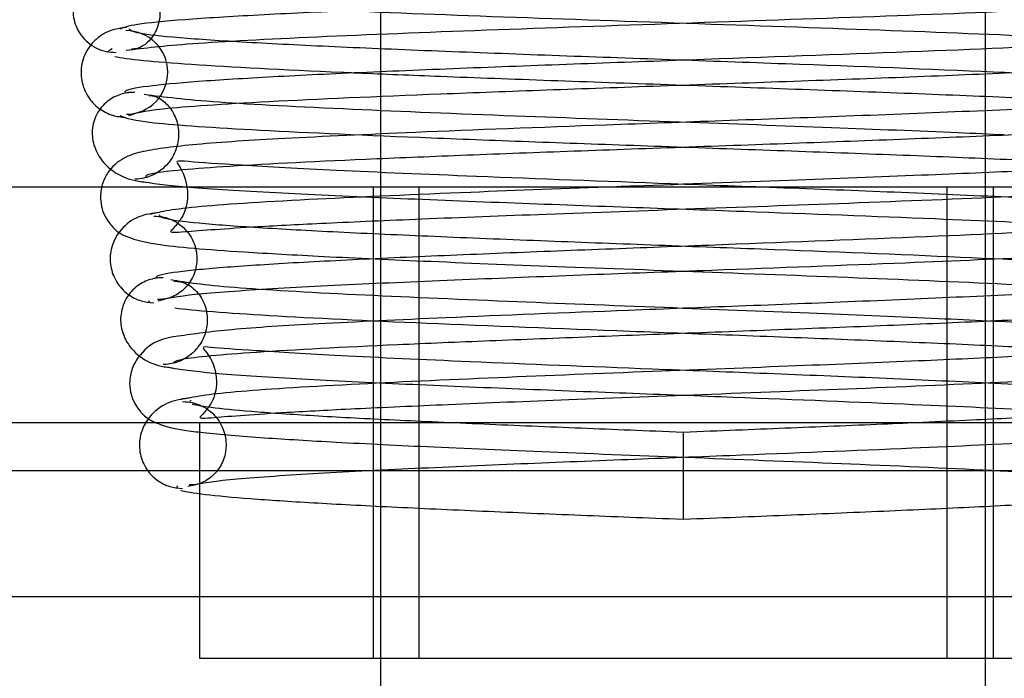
# Model space of a CAD drawing. Header units: inches. Extents: x 1 to 299, y -2 to 199.
# Tile 11 of 75: x 78.752 to 79.149, y 33.953 to 34.219. Entities that reach past the tile are written whole.
import ezdxf
from ezdxf.enums import TextEntityAlignment as Align
from ezdxf.lldxf.tags import DXFTag

# ---------------------------------------------------------------- set-up
doc = ezdxf.new("R2010")
doc.units = ezdxf.units.IN
doc.header["$MEASUREMENT"] = 0
for name, color, linetype in [('COM42780', 7, 'Continuous'), ('COM53955-1', 7, 'Continuous'), ('Default', 7, 'Continuous'), ('SCC19011', 7, 'Continuous'), ('SPR20265', 7, 'Continuous')]:
    doc.layers.add(name, color=color, linetype=linetype)
doc.styles.add('SEACAD_Times_New_Roman', font='times.ttf')
tags = doc.linetypes.add('HIDDEN2', pattern=[0.1875, 0.125, -0.0625]).pattern_tags.tags
tags[6:7] = [DXFTag(74, 4), DXFTag(75, 0), DXFTag(340, '0'), DXFTag(46, 0.0), DXFTag(50, 0.0), DXFTag(44, 0.0), DXFTag(45, 0.0)]
tags[4:5] = [DXFTag(74, 4), DXFTag(75, 0), DXFTag(340, '0'), DXFTag(46, 0.0), DXFTag(50, 0.0), DXFTag(44, 0.0), DXFTag(45, 0.0)]
doc.dimstyles.new('HAMMOND_(STH_-_300x200)', dxfattribs={"dimtxt": 1.5, "dimasz": 1.875, "dimexe": 0.75, "dimexo": 0.75, "dimgap": 0.375, "dimtad": 0, "dimtih": 1, "dimtoh": 1, "dimzin": 0, "dimdsep": 46, "dimtxsty": 'SEACAD_Times_New_Roman', "dimblk1": '_SE_FILLED', "dimblk2": '_SE_FILLED', "dimsah": 1, "dimcen": 0.75, "dimadec": 0, "dimazin": 0, "dimtfac": 0.8, "dimtofl": 0, "dimtmove": 0, "dimatfit": 3, "dimfxl": 1, "dimtolj": 1, "dimtzin": 0, "dimarcsym": 0})

# ---------------------------------------------------------------- blocks, each defined once
blk = doc.blocks.new('SE7')
at = {"layer": 'COM42780', "color": 7, "linetype": 'Continuous'}
for p, q in [((78.722914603, 34.151357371), (79.3168631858, 34.151357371)), ((78.722914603, 34.056357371), (79.3168631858, 34.056357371)), ((78.82488889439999, 34.056357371), (78.82488889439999, 33.961357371)), ((78.82488889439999, 33.961357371), (79.21488889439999, 33.961357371))]:
    blk.add_line(p, q, dxfattribs=at)
at = {"layer": 'COM42780', "color": 7, "linetype": 'HIDDEN2'}
for p, q in [((78.8948888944, 34.151357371), (78.8948888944, 33.961357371)), ((78.9133888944, 34.151357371), (78.9133888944, 33.961357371)), ((79.1263888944, 33.961357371), (79.1263888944, 34.151357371)), ((79.1448888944, 34.151357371), (79.1448888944, 33.961357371))]:
    blk.add_line(p, q, dxfattribs=at)
at = {"layer": 'COM53955-1', "color": 7, "linetype": 'Continuous'}
blk.add_line((78.82488889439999, 34.0368745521), (78.6843041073, 34.0368745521), dxfattribs=at)
at = {"layer": 'COM53955-1', "color": 7, "linetype": 'HIDDEN2'}
for p, q in [((79.2356905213, 34.0368745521), (78.82488889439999, 34.0368745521)), ((68.4128517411, 33.986263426), (88.56592604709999, 33.986263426))]:
    blk.add_line(p, q, dxfattribs=at)
at = {"layer": 'SCC19011', "color": 7, "linetype": 'HIDDEN2'}
for p, q in [((78.8978888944, 34.2478551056), (78.8978888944, 34.2128469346)), ((79.1418888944, 34.1719600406), (79.1418888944, 34.2070309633)), ((78.8978888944, 34.1976949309), (78.8978888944, 34.1627552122)), ((79.1418888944, 33.961357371), (79.1418888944, 34.1570807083)), ((78.8978888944, 34.151357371), (78.8978888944, 33.961357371))]:
    blk.add_line(p, q, dxfattribs=at)
at = {"layer": 'SCC19011', "color": 7, "linetype": 'Continuous'}
for p, q in [((79.1418888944, 34.2070309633), (79.1418888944, 34.221824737)), ((78.8978888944, 34.2128469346), (78.8978888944, 34.1976949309)), ((79.1418888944, 34.1570807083), (79.1418888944, 34.1719600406)), ((78.8978888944, 34.1627552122), (78.8978888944, 34.151357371)), ((78.8978888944, 33.961357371), (78.8978888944, 33.737857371)), ((79.1418888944, 33.737857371), (79.1418888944, 33.961357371))]:
    blk.add_line(p, q, dxfattribs=at)
at = {"layer": 'SPR20265', "color": 7, "linetype": 'Continuous'}
blk.add_line((79.0198888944, 34.052357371), (79.0198888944, 34.017357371), dxfattribs=at)
at = {"layer": 'SPR20265', "color": 7, "linetype": 'HIDDEN2'}
blk.add_arc((78.7951969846, 34.1974495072), 0.0168743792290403, 270.7799136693, 90.22839139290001, dxfattribs=at)
at = {"layer": 'SPR20265', "color": 7, "linetype": 'Continuous'}
for points, knots in [([(78.79741140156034, 34.24185074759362), (78.79201523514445, 34.24137968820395), (78.78556637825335, 34.24036714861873), (78.77729919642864, 34.2333671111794), (78.77450344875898, 34.22775970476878), (78.77379232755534, 34.22308722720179), (78.77397288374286, 34.21958470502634), (78.77497573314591, 34.21596866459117), (78.77689518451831, 34.21247860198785), (78.77972002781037, 34.20942371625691), (78.78324673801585, 34.20712573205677), (78.78732191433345, 34.20571402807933), (78.78983715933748, 34.20557092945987), (78.79131341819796, 34.20551653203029)], [0, 0, 0, 0, 0.3243185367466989, 0.4621148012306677, 0.5813042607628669, 0.6332128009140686, 0.6824314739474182, 0.7324228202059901, 0.7838473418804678, 0.8367888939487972, 0.8908503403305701, 0.9454203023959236, 1, 1, 1, 1]), ([(78.79528130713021, 34.20635567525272), (78.80280276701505, 34.2073394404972), (78.81697436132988, 34.20905786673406), (78.86981321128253, 34.2118355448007), (78.93898949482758, 34.21456628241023), (79.01847315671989, 34.21731095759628), (79.09865077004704, 34.22006357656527), (79.16950642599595, 34.22280190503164), (79.22513666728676, 34.22560288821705), (79.2408668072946, 34.2273315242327), (79.24931281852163, 34.22832382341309)], [0, 0, 0, 0, 0.1236768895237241, 0.2477629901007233, 0.372182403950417, 0.4970251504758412, 0.6221810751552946, 0.7477725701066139, 0.8736643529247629, 1, 1, 1, 1]), ([(79.24314518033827, 34.21476854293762), (79.24103934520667, 34.21381067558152), (79.23564061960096, 34.21204973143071), (79.19197194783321, 34.20911692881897), (79.12296315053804, 34.20605766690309), (79.04890298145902, 34.20338072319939), (78.98698274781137, 34.20117152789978), (78.94033745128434, 34.19944488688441), (78.89639159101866, 34.19767427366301), (78.85733901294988, 34.1958550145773), (78.82592380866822, 34.19398270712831), (78.80413632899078, 34.19207108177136), (78.7950294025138, 34.1904722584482), (78.7946978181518, 34.18957771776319), (78.79489070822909, 34.18931512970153)], [0.0031574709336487, 0.0031574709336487, 0.0031574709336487, 0.0031574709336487, 0.1062760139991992, 0.2177664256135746, 0.3343794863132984, 0.4562756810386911, 0.5195076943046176, 0.5840715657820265, 0.6500082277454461, 0.7172740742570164, 0.78589074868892, 0.8559001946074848, 0.9272657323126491, 0.9562294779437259, 0.9562294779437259, 0.9562294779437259, 0.9562294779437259]), ([(78.79073116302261, 34.20386715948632), (78.79543387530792, 34.20283376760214), (78.81769508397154, 34.20067924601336), (78.86013783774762, 34.19850489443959), (78.88647685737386, 34.19736169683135), (78.88853663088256, 34.19727330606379)], [0.108967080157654, 0.108967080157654, 0.108967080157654, 0.108967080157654, 0.2224256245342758, 0.3403895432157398, 0.3502805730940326, 0.3502805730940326, 0.3502805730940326, 0.3502805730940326]), ([(78.79612916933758, 34.18927946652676), (78.79534411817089, 34.18918251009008), (78.79357307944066, 34.18883689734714), (78.79087839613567, 34.18782868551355), (78.78819240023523, 34.18621835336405), (78.78577124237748, 34.18403428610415), (78.78377715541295, 34.18133494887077), (78.78235729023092, 34.1782441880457), (78.78132061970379, 34.17360509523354), (78.78200715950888, 34.16754561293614), (78.78609427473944, 34.16024375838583), (78.79447677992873, 34.15440987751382), (78.80066568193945, 34.15348393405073), (78.80455385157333, 34.15303644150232)], [0.0423433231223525, 0.0423433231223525, 0.0423433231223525, 0.0423433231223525, 0.07806927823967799, 0.1166063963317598, 0.1566074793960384, 0.1991191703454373, 0.2448554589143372, 0.2942488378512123, 0.3475582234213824, 0.4686119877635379, 0.6213088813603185, 0.8014960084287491, 1, 1, 1, 1]), ([(78.80336056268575, 34.15539885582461), (78.8030539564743, 34.15584522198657), (78.80472283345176, 34.15715522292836), (78.83077784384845, 34.15956952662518), (78.87923375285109, 34.16203202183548), (78.92989022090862, 34.16408782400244), (78.97313543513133, 34.16569898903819), (79.01968409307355, 34.16735350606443), (79.06744085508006, 34.16905020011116), (79.11423646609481, 34.17078738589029), (79.15770078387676, 34.17256518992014), (79.19504819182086, 34.17438525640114), (79.2240018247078, 34.17623175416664), (79.24351932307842, 34.17815768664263), (79.24592680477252, 34.17934579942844), (79.24700312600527, 34.18004433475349)], [0.0493681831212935, 0.0493681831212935, 0.0493681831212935, 0.0493681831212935, 0.1041504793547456, 0.2141198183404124, 0.3297993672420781, 0.3901530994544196, 0.4519693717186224, 0.5152557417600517, 0.580031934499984, 0.6463064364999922, 0.7140465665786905, 0.7832820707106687, 0.8540388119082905, 0.9262662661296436, 0.9997798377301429, 0.9997798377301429, 0.9997798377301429, 0.9997798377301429]), ([(79.22668936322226, 34.1617607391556), (79.2262866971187, 34.16208892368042), (79.22000474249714, 34.1612727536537), (79.19633488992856, 34.1596423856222), (79.15786117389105, 34.15771893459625), (79.11538703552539, 34.15591078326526), (79.06126638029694, 34.15385589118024), (79.0187023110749, 34.15230928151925), (78.9955096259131, 34.15145097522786), (78.99310053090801, 34.15136159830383)], [0.5252175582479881, 0.5252175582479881, 0.5252175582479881, 0.5252175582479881, 0.5500519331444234, 0.6048279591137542, 0.6390024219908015, 0.6775461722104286, 0.7204530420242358, 0.7677406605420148, 0.7732336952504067, 0.7732336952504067, 0.7732336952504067, 0.7732336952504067]), ([(78.80788801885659, 34.0560235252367), (78.81118533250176, 34.05466949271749), (78.81653274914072, 34.05351801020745), (78.82366999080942, 34.05258682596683), (78.82645170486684, 34.05227369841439)], [0.530144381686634, 0.530144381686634, 0.530144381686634, 0.530144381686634, 0.5577633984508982, 0.5731100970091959, 0.5731100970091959, 0.5731100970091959, 0.5731100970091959]), ([(79.11655278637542, 34.0563572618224), (79.11126607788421, 34.05611903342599), (79.09343111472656, 34.05533459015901), (79.06064994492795, 34.05397973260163), (79.03501434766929, 34.05295700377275), (79.01988889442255, 34.05235737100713)], [0.6947964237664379, 0.6947964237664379, 0.6947964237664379, 0.6947964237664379, 0.7496303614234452, 0.8748079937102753, 1, 1, 1, 1]), ([(79.01988889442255, 34.01735737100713), (79.03505277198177, 34.01795869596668), (79.06080466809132, 34.01898645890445), (79.10155338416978, 34.02067361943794), (79.13815494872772, 34.02233021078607), (79.170094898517, 34.0240031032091), (79.1956079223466, 34.02568282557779), (79.21381429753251, 34.0273593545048), (79.22330460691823, 34.02890207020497), (79.22408764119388, 34.02980419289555), (79.22405468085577, 34.03019790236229)], [0, 0, 0, 0, 0.123693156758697, 0.2477956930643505, 0.3722334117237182, 0.4970306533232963, 0.6222178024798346, 0.7477991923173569, 0.8737106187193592, 0.9604174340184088, 0.9604174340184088, 0.9604174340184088, 0.9604174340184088])]:
    blk.add_open_spline(points, degree=3, knots=knots, dxfattribs=at)
at = {"layer": 'SPR20265', "color": 7, "linetype": 'HIDDEN2'}
for points, knots in [([(78.79129851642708, 34.24050954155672), (78.79208342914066, 34.24045933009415), (78.79339690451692, 34.24034866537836), (78.79600917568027, 34.23972545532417), (78.79868149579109, 34.23863756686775), (78.80134429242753, 34.23701416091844), (78.80380056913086, 34.23485985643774), (78.80589373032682, 34.23223100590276), (78.80749223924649, 34.2292485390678), (78.80891265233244, 34.2248308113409), (78.80915591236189, 34.21907727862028), (78.80687853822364, 34.21227166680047), (78.80164871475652, 34.20723871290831), (78.79909976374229, 34.20690747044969), (78.79741953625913, 34.20685190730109)], [0, 0, 0, 0, 0.0445589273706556, 0.0863882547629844, 0.1272210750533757, 0.1685888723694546, 0.2115980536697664, 0.2568995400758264, 0.3048280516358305, 0.3556100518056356, 0.4691326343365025, 0.6140297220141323, 0.7915968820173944, 1, 1, 1, 1]), ([(79.2439322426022, 34.23935759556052), (79.24428204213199, 34.2389454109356), (79.24281163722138, 34.23768164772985), (79.2175891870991, 34.235315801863), (79.16827964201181, 34.23286737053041), (79.11707147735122, 34.23081518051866), (79.07303353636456, 34.22920789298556), (79.02572699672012, 34.22755639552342), (78.97713686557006, 34.22586241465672), (78.92945297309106, 34.22412596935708), (78.88537891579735, 34.22234938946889), (78.84706382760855, 34.22053192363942), (78.81714584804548, 34.21868564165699), (78.79729538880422, 34.21675946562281), (78.79428292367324, 34.21556973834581), (78.7928536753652, 34.21486852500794)], [0.0534320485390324, 0.0534320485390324, 0.0534320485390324, 0.0534320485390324, 0.1058672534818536, 0.2171380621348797, 0.3338117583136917, 0.394448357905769, 0.4564245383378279, 0.5197508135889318, 0.5844221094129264, 0.6504011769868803, 0.7176964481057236, 0.7863334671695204, 0.8562538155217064, 0.9274659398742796, 1, 1, 1, 1]), ([(78.79046497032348, 34.22832382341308), (78.7989109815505, 34.2273315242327), (78.81464112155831, 34.22560288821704), (78.87027136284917, 34.22280190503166), (78.94112701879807, 34.22006357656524), (79.02130463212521, 34.21731095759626), (79.10078829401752, 34.21456628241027), (79.16996457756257, 34.21183554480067), (79.22280342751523, 34.20905786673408), (79.23697502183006, 34.20733944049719), (79.24449648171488, 34.20635567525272)], [0, 0, 0, 0, 0.1263356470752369, 0.2522274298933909, 0.3778189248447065, 0.5029748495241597, 0.6278175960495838, 0.7522370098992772, 0.8763231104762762, 1, 1, 1, 1]), ([(78.79542021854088, 34.21557402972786), (78.79232198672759, 34.21516062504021), (78.7883374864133, 34.21452644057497), (78.78344596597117, 34.21124016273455), (78.77964492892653, 34.20720220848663), (78.77701693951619, 34.20119410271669), (78.77693960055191, 34.19420224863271), (78.7794335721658, 34.18769491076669), (78.78400182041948, 34.18278693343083), (78.78965397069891, 34.17990479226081), (78.79318993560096, 34.17950373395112), (78.79512550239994, 34.1793258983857)], [0, 0, 0, 0, 0.1476673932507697, 0.2234340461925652, 0.298135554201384, 0.4379396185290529, 0.5630310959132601, 0.685887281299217, 0.8030319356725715, 0.9087100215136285, 1, 1, 1, 1]), ([(79.24057730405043, 34.19110075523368), (79.2356586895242, 34.19212544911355), (79.21301588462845, 34.19426568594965), (79.15210813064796, 34.19743397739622), (79.08170662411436, 34.20014441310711), (79.02013571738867, 34.2023474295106), (78.97237677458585, 34.20404974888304), (78.92588324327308, 34.20577863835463), (78.88295220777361, 34.20753661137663), (78.84631169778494, 34.20932633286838), (78.81813424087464, 34.21113415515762), (78.79936857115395, 34.21301517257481), (78.79731949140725, 34.21417438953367), (78.79644040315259, 34.21485685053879)], [0.1071892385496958, 0.1071892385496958, 0.1071892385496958, 0.1071892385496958, 0.2193565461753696, 0.3363769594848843, 0.4584217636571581, 0.521628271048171, 0.5861168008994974, 0.651891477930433, 0.7189232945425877, 0.7872470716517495, 0.8568839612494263, 0.9277872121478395, 1, 1, 1, 1]), ([(78.7963512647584, 34.18004394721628), (78.79890620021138, 34.18104050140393), (78.80478054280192, 34.18283119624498), (78.85015052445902, 34.18579682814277), (78.90838448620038, 34.18832300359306), (78.9647479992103, 34.19042352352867), (79.01109597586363, 34.19206436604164), (79.05904044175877, 34.19374847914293), (79.10659617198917, 34.19547951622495), (79.15121443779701, 34.19725882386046), (79.19065151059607, 34.19908623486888), (79.22276397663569, 34.20097057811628), (79.24450919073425, 34.20289873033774), (79.25292526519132, 34.20448535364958), (79.25312893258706, 34.20536512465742), (79.25293632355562, 34.20560500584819)], [0, 0, 0, 0, 0.1045037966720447, 0.2144634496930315, 0.3300829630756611, 0.3903050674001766, 0.451993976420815, 0.5151688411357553, 0.5798124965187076, 0.6459641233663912, 0.7136653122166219, 0.7828828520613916, 0.8536605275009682, 0.9260423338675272, 0.9527188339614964, 0.9527188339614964, 0.9527188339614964, 0.9527188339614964]), ([(78.88853663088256, 34.19727330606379), (78.89916679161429, 34.19681713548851), (78.92402754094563, 34.19580925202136), (78.9663465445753, 34.1942435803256), (79.01400118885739, 34.19256600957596), (79.0626319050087, 34.19086284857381), (79.11006527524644, 34.18913150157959), (79.15363735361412, 34.18737242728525), (79.19127580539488, 34.18558269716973), (79.220435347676, 34.18377235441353), (79.23953085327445, 34.18188990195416), (79.2421974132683, 34.18072798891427), (79.2434265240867, 34.18004394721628)], [0.3502805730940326, 0.3502805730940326, 0.3502805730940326, 0.3502805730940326, 0.4013265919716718, 0.4633843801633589, 0.5265740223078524, 0.5908890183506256, 0.6563002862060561, 0.722822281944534, 0.7904767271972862, 0.8592109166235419, 0.9290421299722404, 1, 1, 1, 1]), ([(78.79883540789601, 34.18940413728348), (78.79793532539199, 34.18940715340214), (78.79711233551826, 34.18939548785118), (78.79618779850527, 34.18928670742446), (78.79612916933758, 34.18927946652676)], [0, 0, 0, 0, 0.03967523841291, 0.0423433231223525, 0.0423433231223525, 0.0423433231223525, 0.0423433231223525]), ([(79.23716008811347, 34.18854956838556), (79.23139723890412, 34.18768096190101), (79.22096330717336, 34.18622444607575), (79.1836865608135, 34.18392257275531), (79.13780051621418, 34.18180714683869), (79.08751470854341, 34.17982257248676), (79.03716985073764, 34.17798014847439), (78.9772263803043, 34.1758150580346), (78.91390930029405, 34.17343598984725), (78.85911133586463, 34.17089018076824), (78.82328580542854, 34.16870060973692), (78.80440303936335, 34.16622988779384), (78.79589851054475, 34.1640458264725), (78.7893536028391, 34.15986201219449), (78.7856786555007, 34.15330363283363), (78.78449009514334, 34.14662733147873), (78.78594290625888, 34.14003822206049), (78.79082404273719, 34.13368552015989), (78.79656133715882, 34.13047050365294), (78.80844986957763, 34.12753791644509), (78.83512437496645, 34.1255072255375), (78.87529836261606, 34.12320289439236), (78.9187736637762, 34.12123402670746), (78.97385063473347, 34.11906298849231), (79.0377664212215, 34.11671044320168), (79.10577662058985, 34.11415255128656), (79.16858531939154, 34.11140800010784), (79.21860433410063, 34.10840245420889), (79.22732346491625, 34.10646202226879), (79.2316247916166, 34.10532596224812)], [0, 0, 0, 0, 0.0498061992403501, 0.0966276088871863, 0.140487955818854, 0.1813946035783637, 0.2193246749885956, 0.2542948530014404, 0.3151028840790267, 0.3652643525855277, 0.4095039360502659, 0.4485898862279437, 0.4658121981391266, 0.4799437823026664, 0.486137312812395, 0.4916742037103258, 0.5001659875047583, 0.50611571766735, 0.5157514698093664, 0.5507685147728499, 0.6061813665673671, 0.6406610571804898, 0.6794366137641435, 0.7224652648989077, 0.7697292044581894, 0.8211412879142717, 0.8766997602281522, 0.9363190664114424, 1, 1, 1, 1]), ([(78.80456080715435, 34.18803537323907), (78.80533780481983, 34.18813744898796), (78.80661426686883, 34.18812204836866), (78.81069291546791, 34.18600351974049), (78.81448608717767, 34.18154974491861), (78.81664020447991, 34.17541774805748), (78.81647534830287, 34.16960524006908), (78.81494693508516, 34.16495045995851), (78.8129510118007, 34.16152870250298), (78.81011637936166, 34.15850099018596), (78.80663907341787, 34.15618877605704), (78.80267146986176, 34.15471516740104), (78.80023475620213, 34.15450775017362), (78.798818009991, 34.15441385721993)], [0, 0, 0, 0, 0.1674048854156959, 0.3150202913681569, 0.4459704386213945, 0.5613389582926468, 0.6630248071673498, 0.71567980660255, 0.7707237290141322, 0.8276920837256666, 0.8856146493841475, 0.9433513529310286, 1, 1, 1, 1]), ([(79.14944460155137, 34.17223970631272), (79.14344982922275, 34.17251916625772), (79.12168698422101, 34.17349831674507), (79.07848338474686, 34.17520696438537), (79.0168809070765, 34.17746114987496), (78.94892767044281, 34.17992769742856), (78.88276286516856, 34.18259471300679), (78.82571145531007, 34.18553686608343), (78.81073868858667, 34.18743232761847), (78.80261770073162, 34.18854956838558)], [0.6655854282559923, 0.6655854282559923, 0.6655854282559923, 0.6655854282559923, 0.6821015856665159, 0.7234671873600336, 0.7694801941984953, 0.8201114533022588, 0.8754200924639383, 0.9353537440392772, 1, 1, 1, 1]), ([(78.79276499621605, 34.18005061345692), (78.79527120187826, 34.17902382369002), (78.80107251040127, 34.17718518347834), (78.84649386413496, 34.17415598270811), (78.90451163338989, 34.17159305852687), (78.96032178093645, 34.16949168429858), (79.00572509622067, 34.16786905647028), (79.05251237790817, 34.16622103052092), (79.09844817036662, 34.16454914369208), (79.14139399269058, 34.16285673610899), (79.17916566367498, 34.16114398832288), (79.20912337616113, 34.15941083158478), (79.22942598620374, 34.15767384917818), (79.236077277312, 34.15648853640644), (79.23696041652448, 34.15591870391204)], [0, 0, 0, 0, 0.1086562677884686, 0.2221232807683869, 0.3401739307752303, 0.4012397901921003, 0.4634473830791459, 0.5267618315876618, 0.5911811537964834, 0.6567153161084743, 0.7232970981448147, 0.7909314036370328, 0.8596265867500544, 0.9293174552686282, 0.9293174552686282, 0.9293174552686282, 0.9293174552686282]), ([(79.23489730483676, 34.14017210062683), (79.23196178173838, 34.14105152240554), (79.22622267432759, 34.14252620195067), (79.19612687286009, 34.14484518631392), (79.15598789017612, 34.14696869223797), (79.10993545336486, 34.14895718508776), (79.0621414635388, 34.15079981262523), (79.00345462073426, 34.15296186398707), (78.93910554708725, 34.15534836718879), (78.88010721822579, 34.15784639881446), (78.84104252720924, 34.16003798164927), (78.8221973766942, 34.16120614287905), (78.81428070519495, 34.16215071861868), (78.81799386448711, 34.15884574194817), (78.82108819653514, 34.14827504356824), (78.81856020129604, 34.13958530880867), (78.81419960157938, 34.13430209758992), (78.81208392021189, 34.13271789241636), (78.81860253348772, 34.13328055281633), (78.84213328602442, 34.13505185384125), (78.87634089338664, 34.13678284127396), (78.91534315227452, 34.1384850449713), (78.96606696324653, 34.14042619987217), (79.0268297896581, 34.14261416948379), (79.09395834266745, 34.14504490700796), (79.15945273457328, 34.14769256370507), (79.216067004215, 34.15062495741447), (79.23119596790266, 34.15251151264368), (79.23943380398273, 34.15362548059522)], [0, 0, 0, 0, 0.0492216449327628, 0.0955582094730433, 0.139045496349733, 0.1796624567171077, 0.2173999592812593, 0.2522717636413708, 0.3131094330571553, 0.3634594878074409, 0.4077945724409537, 0.4465353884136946, 0.4641331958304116, 0.4825033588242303, 0.5013144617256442, 0.5132457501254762, 0.5201257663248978, 0.5302196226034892, 0.5625297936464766, 0.6122563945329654, 0.6441552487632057, 0.6807294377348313, 0.7220203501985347, 0.7680595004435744, 0.8188387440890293, 0.8744290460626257, 0.9347864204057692, 1, 1, 1, 1]), ([(78.81958149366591, 34.15135711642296), (78.81998192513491, 34.15132254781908), (78.82894169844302, 34.15056196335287), (78.85304944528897, 34.14906017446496), (78.8978677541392, 34.14697409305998), (78.94709719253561, 34.1450166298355), (78.99658795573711, 34.14319703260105), (79.05603490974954, 34.14105415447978), (79.1193060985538, 34.13868056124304), (79.17504790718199, 34.13619744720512), (79.20943227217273, 34.13400484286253), (79.22311314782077, 34.13323136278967), (79.22669186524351, 34.13298828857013), (79.2252951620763, 34.13446348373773), (79.22311645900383, 34.13689976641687), (79.22076361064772, 34.14097869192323), (79.21936438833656, 34.14765883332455), (79.22049653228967, 34.1532417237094), (79.22302950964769, 34.15747712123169), (79.22539074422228, 34.16023403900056), (79.22670393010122, 34.16122686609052), (79.22684058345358, 34.16163749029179), (79.22668936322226, 34.1617607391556)], [0.0474841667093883, 0.0474841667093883, 0.0474841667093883, 0.0474841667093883, 0.0497130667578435, 0.0964497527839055, 0.1402497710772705, 0.1811409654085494, 0.2191141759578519, 0.2541986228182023, 0.3155132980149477, 0.3661655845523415, 0.4105776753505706, 0.4493704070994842, 0.4665114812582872, 0.4739060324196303, 0.4805292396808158, 0.4865973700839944, 0.4921801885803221, 0.50066373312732, 0.5035870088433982, 0.5065764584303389, 0.5158910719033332, 0.5252175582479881, 0.5252175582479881, 0.5252175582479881, 0.5252175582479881]), ([(78.99310053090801, 34.15136159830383), (78.9728771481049, 34.15061131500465), (78.92884121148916, 34.14894289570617), (78.86847841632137, 34.14628942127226), (78.81850258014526, 34.14326725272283), (78.80941708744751, 34.14131679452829), (78.80488048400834, 34.14017210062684)], [0.7732336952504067, 0.7732336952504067, 0.7732336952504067, 0.7732336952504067, 0.8193455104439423, 0.8752892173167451, 0.9355027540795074, 1, 1, 1, 1]), ([(78.80815299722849, 34.10532596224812), (78.81091364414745, 34.10620534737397), (78.81640030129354, 34.10768301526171), (78.84698719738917, 34.11001359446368), (78.88795016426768, 34.11215337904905), (78.93493852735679, 34.11416016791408), (78.98355504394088, 34.11602081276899), (79.04274950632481, 34.11819580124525), (79.10724619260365, 34.12060665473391), (79.1651603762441, 34.12307823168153), (79.20558089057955, 34.12544878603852), (79.22894570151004, 34.12726065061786), (79.24841372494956, 34.13129064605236), (79.25526989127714, 34.14469139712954), (79.25454577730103, 34.15043366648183), (79.25430006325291, 34.15152244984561)], [0, 0, 0, 0, 0.0490678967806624, 0.0953010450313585, 0.1387048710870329, 0.1792255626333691, 0.2168315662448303, 0.2515123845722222, 0.3116979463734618, 0.3614590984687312, 0.4053465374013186, 0.4437863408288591, 0.4807604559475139, 0.5002515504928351, 0.5049435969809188, 0.5049435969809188, 0.5049435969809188, 0.5049435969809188]), ([(78.80792997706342, 34.14087571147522), (78.80469847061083, 34.14044646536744), (78.79926746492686, 34.13955013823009), (78.79217154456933, 34.13372602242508), (78.78886712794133, 34.12644959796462), (78.78863281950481, 34.11944865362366), (78.79102566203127, 34.11291307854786), (78.79549363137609, 34.10800066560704), (78.8010086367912, 34.10510769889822), (78.80456490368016, 34.10472378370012), (78.80645724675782, 34.10455618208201)], [0, 0, 0, 0, 0.1609776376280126, 0.3199409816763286, 0.465269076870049, 0.5918458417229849, 0.7119647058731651, 0.8229729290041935, 0.919786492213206, 1, 1, 1, 1]), ([(78.80646079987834, 34.13955294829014), (78.807891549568, 34.13949212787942), (78.81036073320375, 34.13934458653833), (78.81429161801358, 34.13795235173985), (78.81773144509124, 34.13571116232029), (78.82137215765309, 34.13185432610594), (78.82388298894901, 34.12606642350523), (78.82395004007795, 34.1192764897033), (78.82159547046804, 34.11309621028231), (78.81733598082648, 34.1085085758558), (78.81217492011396, 34.10605023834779), (78.80949436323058, 34.10590213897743), (78.80793902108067, 34.10587844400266)], [0, 0, 0, 0, 0.0663011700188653, 0.1350662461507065, 0.2046492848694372, 0.2733334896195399, 0.4019272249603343, 0.5188608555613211, 0.6398665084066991, 0.7627270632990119, 0.8831904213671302, 1, 1, 1, 1]), ([(79.23060032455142, 34.13972286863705), (79.22954734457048, 34.13888984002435), (79.22535446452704, 34.13722155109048), (79.18793532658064, 34.13439537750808), (79.12454109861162, 34.1313458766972), (79.0551997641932, 34.12867768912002), (78.99655443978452, 34.12647831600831), (78.95203154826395, 34.12476153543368), (78.90972249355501, 34.12300371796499), (78.87173897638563, 34.12120114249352), (78.84069096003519, 34.11935029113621), (78.81850470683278, 34.1174658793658), (78.80788148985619, 34.11579934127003), (78.80721447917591, 34.11483811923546), (78.80738619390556, 34.11448416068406)], [0.0138524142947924, 0.0138524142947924, 0.0138524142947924, 0.0138524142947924, 0.1062823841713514, 0.2178176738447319, 0.3344917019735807, 0.4564530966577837, 0.5197117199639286, 0.5842959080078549, 0.6502410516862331, 0.7175012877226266, 0.7860951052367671, 0.8560626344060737, 0.9273599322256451, 0.9665701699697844, 0.9665701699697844, 0.9665701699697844, 0.9665701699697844]), ([(79.22728767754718, 34.11641941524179), (79.22715137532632, 34.11644558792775), (79.22163944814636, 34.1174752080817), (79.19808575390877, 34.11961171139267), (79.1383726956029, 34.12275135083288), (79.07072395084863, 34.12544777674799), (79.01226799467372, 34.12764268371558), (78.96727290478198, 34.1293399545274), (78.92383837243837, 34.13106379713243), (78.88412008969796, 34.13281653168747), (78.85071001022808, 34.13460016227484), (78.82560779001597, 34.13640063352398), (78.80965337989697, 34.1382724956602), (78.80888686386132, 34.1394247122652), (78.80875041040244, 34.14010294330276)], [0.1041340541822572, 0.1041340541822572, 0.1041340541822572, 0.1041340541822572, 0.1070598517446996, 0.2191638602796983, 0.3361753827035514, 0.4582543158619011, 0.5214878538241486, 0.5860061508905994, 0.6518141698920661, 0.718875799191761, 0.7872251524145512, 0.8568810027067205, 0.9277921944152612, 1, 1, 1, 1]), ([(78.81021884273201, 34.11468721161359), (78.80933312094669, 34.11467357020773), (78.80779236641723, 34.11462934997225), (78.80507904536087, 34.11405843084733), (78.80238408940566, 34.11300264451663), (78.79974135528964, 34.11138184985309), (78.79734101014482, 34.10919715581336), (78.79459162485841, 34.10549701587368), (78.79271439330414, 34.09977561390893), (78.79332095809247, 34.09280636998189), (78.79711779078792, 34.08549671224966), (78.80502787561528, 34.07965572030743), (78.81091456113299, 34.07873309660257), (78.81455163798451, 34.0782865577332)], [0, 0, 0, 0, 0.035882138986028, 0.0731881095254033, 0.1129087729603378, 0.1557376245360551, 0.2020439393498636, 0.2519134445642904, 0.3612711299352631, 0.4857274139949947, 0.6377224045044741, 0.8125538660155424, 1, 1, 1, 1]), ([(79.226523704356, 34.11383003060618), (79.22191113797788, 34.1129622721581), (79.21342091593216, 34.11150696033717), (79.17996287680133, 34.10920592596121), (79.13781180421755, 34.10709090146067), (79.09100794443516, 34.10510599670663), (79.04366971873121, 34.10326333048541), (78.98687043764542, 34.10109717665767), (78.9261937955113, 34.09872281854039), (78.87306709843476, 34.09616137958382), (78.83722031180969, 34.09403773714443), (78.81679137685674, 34.09122896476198), (78.80479080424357, 34.08943537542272), (78.79775523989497, 34.07909642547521), (78.79619434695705, 34.0721145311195), (78.79749615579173, 34.06532922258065), (78.80235362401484, 34.05890617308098), (78.80514609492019, 34.05724490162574), (78.80710859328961, 34.05634359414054), (78.80788801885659, 34.0560235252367)], [0, 0, 0, 0, 0.0498435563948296, 0.0967001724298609, 0.140595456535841, 0.1815313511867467, 0.2194861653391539, 0.2544764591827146, 0.3152996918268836, 0.3654618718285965, 0.4096519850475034, 0.4485892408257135, 0.4814187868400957, 0.4889057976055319, 0.4959160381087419, 0.5065238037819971, 0.5135393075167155, 0.5236157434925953, 0.530144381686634, 0.530144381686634, 0.530144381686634, 0.530144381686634]), ([(78.82023107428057, 34.03061145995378), (78.8236777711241, 34.03149376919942), (78.83025320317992, 34.03297633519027), (78.86118010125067, 34.03531319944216), (78.90145063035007, 34.03745805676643), (78.9469426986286, 34.039468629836), (78.99347136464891, 34.04133215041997), (79.04960633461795, 34.04350982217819), (79.11007968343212, 34.04592100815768), (79.16344919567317, 34.04839974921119), (79.20031033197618, 34.05077191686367), (79.22054511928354, 34.05272188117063), (79.23791442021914, 34.05665421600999), (79.24423116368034, 34.07212566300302), (79.24153111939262, 34.08090531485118), (79.23659287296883, 34.08653306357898), (79.23049464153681, 34.08979150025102), (79.21842683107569, 34.09235330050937), (79.19385588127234, 34.09436153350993), (79.15839625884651, 34.09649646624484), (79.11940813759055, 34.09836936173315), (79.06940745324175, 34.10044486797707), (79.01036210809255, 34.10271362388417), (78.94599902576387, 34.10519507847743), (78.8843035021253, 34.10787064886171), (78.83227427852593, 34.11081679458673), (78.8198647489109, 34.11271327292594), (78.8132540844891, 34.11383003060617)], [0, 0, 0, 0, 0.0490514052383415, 0.0952673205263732, 0.1386508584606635, 0.1791503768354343, 0.2167305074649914, 0.2513805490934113, 0.3114903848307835, 0.3611944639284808, 0.4050505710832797, 0.4434982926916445, 0.4785020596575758, 0.4956238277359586, 0.507008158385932, 0.5143820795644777, 0.5252033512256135, 0.5593816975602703, 0.6109134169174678, 0.6436020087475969, 0.6808393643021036, 0.7226357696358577, 0.7689939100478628, 0.819880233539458, 0.8753551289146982, 0.9353669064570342, 1, 1, 1, 1]), ([(78.81455979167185, 34.11328503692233), (78.8164304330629, 34.11322726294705), (78.81938911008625, 34.11292638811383), (78.8249601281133, 34.10851561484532), (78.82790657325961, 34.10211560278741), (78.82826396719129, 34.09555825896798), (78.82656224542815, 34.0900189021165), (78.82398872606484, 34.08620487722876), (78.82158841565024, 34.08379067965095), (78.81883780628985, 34.08190962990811), (78.81594026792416, 34.08061662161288), (78.81295234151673, 34.07985441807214), (78.81121126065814, 34.07974536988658), (78.81021208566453, 34.07969594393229)], [0, 0, 0, 0, 0.1826941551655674, 0.3462762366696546, 0.4881575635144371, 0.6063166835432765, 0.7147713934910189, 0.7675408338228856, 0.8186163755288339, 0.8675289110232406, 0.9139784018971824, 0.9579878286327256, 1, 1, 1, 1]), ([(78.81446913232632, 34.08026447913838), (78.8143512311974, 34.08082281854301), (78.81661889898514, 34.08225367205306), (78.844811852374, 34.08480491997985), (78.89260251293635, 34.08729348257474), (78.94168775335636, 34.08936347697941), (78.98321449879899, 34.09098277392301), (79.02754695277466, 34.09264370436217), (79.07267663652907, 34.09434573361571), (79.1165426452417, 34.09608778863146), (79.15691745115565, 34.09787074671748), (79.19115210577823, 34.09969665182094), (79.21713999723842, 34.10155009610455), (79.23396552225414, 34.10348670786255), (79.23511958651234, 34.10468296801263), (79.23547894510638, 34.10538819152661)], [0.0386163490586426, 0.0386163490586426, 0.0386163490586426, 0.0386163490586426, 0.1041999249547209, 0.2141672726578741, 0.3298093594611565, 0.3901346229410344, 0.4519228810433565, 0.5151798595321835, 0.5799285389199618, 0.6461849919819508, 0.7139159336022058, 0.7831552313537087, 0.8539330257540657, 0.9262015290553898, 1, 1, 1, 1]), ([(78.81486841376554, 34.10251135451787), (78.82248408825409, 34.10153225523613), (78.85010073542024, 34.09946169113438), (78.91473671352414, 34.09635782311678), (78.98456567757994, 34.09367959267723), (79.04306710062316, 34.09149934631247), (79.08709614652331, 34.08981621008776), (79.12861897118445, 34.08810993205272), (79.16556445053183, 34.08637886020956), (79.1954024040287, 34.08462205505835), (79.21633602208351, 34.08285526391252), (79.22387536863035, 34.08164496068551), (79.22530774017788, 34.08106153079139)], [0.1087957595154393, 0.1087957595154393, 0.1087957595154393, 0.1087957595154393, 0.2223565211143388, 0.3404595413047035, 0.4631523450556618, 0.5264788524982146, 0.5909129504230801, 0.6564648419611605, 0.7230714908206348, 0.7907397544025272, 0.8594826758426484, 0.9292355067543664, 0.9292355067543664, 0.9292355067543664, 0.9292355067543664]), ([(78.81062430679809, 34.07893056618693), (78.81532065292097, 34.07807127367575), (78.82390868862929, 34.07663246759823), (78.85664958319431, 34.07435934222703), (78.8978118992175, 34.07227176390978), (78.9435984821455, 34.07031323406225), (78.99008560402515, 34.06849308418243), (79.04637167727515, 34.06634984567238), (79.10692982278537, 34.06397666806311), (79.16109168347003, 34.06149024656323), (79.19546067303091, 34.05929645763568), (79.21011722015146, 34.05834653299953), (79.21479156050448, 34.05782005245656), (79.2138026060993, 34.05899796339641), (79.21167698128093, 34.06125381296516), (79.20917022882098, 34.06533790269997), (79.20756116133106, 34.07217013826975), (79.20886687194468, 34.07907568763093), (79.21326474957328, 34.08502197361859), (79.2161472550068, 34.08708768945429), (79.21053275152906, 34.08650162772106), (79.18727935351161, 34.08467492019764), (79.15282015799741, 34.08285144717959), (79.1141755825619, 34.0810817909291), (79.06439914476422, 34.07906803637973), (79.005692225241, 34.07680697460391), (78.94217239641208, 34.0743002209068), (78.88218398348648, 34.07157425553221), (78.83284304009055, 34.06856218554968), (78.82248698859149, 34.06661604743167), (78.81712650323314, 34.06547233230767)], [0, 0, 0, 0, 0.0498287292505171, 0.0966609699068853, 0.140542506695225, 0.1815003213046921, 0.219529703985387, 0.2546627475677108, 0.3160536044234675, 0.3667659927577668, 0.4112302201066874, 0.4500911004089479, 0.4673602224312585, 0.4752199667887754, 0.4826668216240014, 0.4898778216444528, 0.4968148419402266, 0.5072523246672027, 0.5140431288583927, 0.5237141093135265, 0.5569074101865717, 0.6092127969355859, 0.6423044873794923, 0.6799166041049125, 0.7220481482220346, 0.7687138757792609, 0.8198490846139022, 0.8754773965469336, 0.9355220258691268, 1, 1, 1, 1]), ([(79.22265128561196, 34.06547233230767), (79.21905330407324, 34.06635142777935), (79.21226667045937, 34.06782555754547), (79.18189280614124, 34.07014423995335), (79.14248923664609, 34.07226795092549), (79.09794871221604, 34.0742565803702), (79.0522369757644, 34.0760995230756), (78.99658910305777, 34.07826166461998), (78.93624966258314, 34.08064837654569), (78.88179171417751, 34.08314281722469), (78.84666782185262, 34.08532831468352), (78.83074393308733, 34.08638035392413), (78.82486193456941, 34.08715386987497), (78.82944861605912, 34.08353731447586), (78.83280219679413, 34.07289237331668), (78.83007455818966, 34.06424185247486), (78.82596221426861, 34.05936146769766), (78.82387501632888, 34.05773457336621), (78.83045843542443, 34.05840916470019), (78.85405305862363, 34.06020219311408), (78.8879487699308, 34.06197841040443), (78.92605894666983, 34.06370402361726), (78.97515301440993, 34.0656675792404), (79.03336297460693, 34.06787378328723), (79.0969329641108, 34.07032017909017), (79.15803735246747, 34.07298035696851), (79.2097486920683, 34.07592254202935), (79.22238501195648, 34.077814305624), (79.22915348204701, 34.07893056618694)], [0, 0, 0, 0, 0.0491727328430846, 0.0954644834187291, 0.1389086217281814, 0.1794866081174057, 0.2171853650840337, 0.2520186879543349, 0.3127825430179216, 0.3630602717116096, 0.4072953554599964, 0.4458724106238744, 0.463142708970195, 0.4800657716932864, 0.4966875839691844, 0.5077013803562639, 0.5147967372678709, 0.5252318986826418, 0.5585929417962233, 0.6096432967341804, 0.6421084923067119, 0.6791741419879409, 0.7208841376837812, 0.767276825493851, 0.8183418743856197, 0.8741554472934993, 0.9346781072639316, 1, 1, 1, 1]), ([(78.82063888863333, 34.06617928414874), (78.81725807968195, 34.06573730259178), (78.81166025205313, 34.06482213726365), (78.80425716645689, 34.05897577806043), (78.8007662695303, 34.05167818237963), (78.8003873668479, 34.04468061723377), (78.80269070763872, 34.0381067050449), (78.8071003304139, 34.03317205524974), (78.81259701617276, 34.03027016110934), (78.81613726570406, 34.02991748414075), (78.81800094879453, 34.02976882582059)], [0, 0, 0, 0, 0.1717485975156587, 0.3376689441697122, 0.486577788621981, 0.6133024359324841, 0.730062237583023, 0.8353958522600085, 0.925605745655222, 1, 1, 1, 1]), ([(78.81800289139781, 34.06476365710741), (78.81945444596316, 34.06469296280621), (78.8219724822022, 34.06452876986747), (78.82593743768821, 34.06311400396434), (78.82940856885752, 34.06086051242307), (78.83222478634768, 34.05788364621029), (78.83419138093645, 34.05450839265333), (78.83565154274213, 34.04995712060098), (78.83575174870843, 34.0443311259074), (78.83344469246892, 34.03817395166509), (78.82928256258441, 34.03362058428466), (78.82433800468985, 34.03126266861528), (78.82202362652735, 34.03116524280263), (78.82065050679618, 34.0311821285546)], [0, 0, 0, 0, 0.0621016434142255, 0.1270360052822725, 0.1931289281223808, 0.2586484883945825, 0.3221283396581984, 0.3826138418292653, 0.4962116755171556, 0.6164377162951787, 0.7418955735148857, 0.8696981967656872, 1, 1, 1, 1]), ([(79.01988889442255, 34.05235737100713), (79.0047634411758, 34.05295700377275), (78.97912784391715, 34.05397973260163), (78.93880164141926, 34.05564642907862), (78.90284048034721, 34.05726985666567), (78.8717310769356, 34.05889532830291), (78.84715635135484, 34.06051334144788), (78.82990607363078, 34.06211424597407), (78.82344561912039, 34.06320204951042), (78.82199077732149, 34.0637214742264)], [0, 0, 0, 0, 0.1251920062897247, 0.2503696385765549, 0.3754503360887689, 0.5004684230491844, 0.6254512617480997, 0.7503881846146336, 0.8752185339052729, 0.8752185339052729, 0.8752185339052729, 0.8752185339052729]), ([(79.21880922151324, 34.06466283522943), (79.21889855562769, 34.06434178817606), (79.2182878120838, 34.0635313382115), (79.2098717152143, 34.06211424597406), (79.19262143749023, 34.06051334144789), (79.16804671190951, 34.05889532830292), (79.14148525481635, 34.05750748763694), (79.1233254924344, 34.0566624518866), (79.11655278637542, 34.0563572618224)], [0.0491744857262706, 0.0491744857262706, 0.0491744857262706, 0.0491744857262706, 0.1247814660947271, 0.2496118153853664, 0.3745487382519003, 0.4995315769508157, 0.6245496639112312, 0.6947964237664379, 0.6947964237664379, 0.6947964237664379, 0.6947964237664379]), ([(78.82645170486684, 34.05227369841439), (78.83325875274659, 34.05150745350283), (78.84874181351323, 34.05028067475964), (78.88041759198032, 34.04834597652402), (78.92003767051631, 34.04641741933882), (78.97075617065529, 34.04428573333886), (79.03029582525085, 34.04196171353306), (79.09453003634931, 34.03942456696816), (79.15495582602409, 34.03669231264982), (79.20439326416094, 34.03369035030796), (79.2144087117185, 34.03174936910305), (79.21954671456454, 34.0306114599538)], [0.5731100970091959, 0.5731100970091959, 0.5731100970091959, 0.5731100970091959, 0.6106645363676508, 0.6440308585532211, 0.6818561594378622, 0.7241001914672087, 0.7707363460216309, 0.8216736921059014, 0.8769104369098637, 0.9363517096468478, 1, 1, 1, 1]), ([(78.8171908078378, 34.02905714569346), (78.81890628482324, 34.02850655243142), (78.82596349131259, 34.0273593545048), (78.8441698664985, 34.02568282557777), (78.86968289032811, 34.0240031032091), (78.90162284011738, 34.02233021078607), (78.93822440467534, 34.02067361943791), (78.97897312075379, 34.01898645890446), (79.00472501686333, 34.01795869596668), (79.01988889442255, 34.01735737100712)], [0.1262893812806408, 0.1262893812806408, 0.1262893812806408, 0.1262893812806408, 0.2522008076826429, 0.3777821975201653, 0.5029693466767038, 0.6277665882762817, 0.7522043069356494, 0.8763068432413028, 1, 1, 1, 1])]:
    blk.add_open_spline(points, degree=3, knots=knots, dxfattribs=at)
for points in [[(78.78967557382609, 34.20694326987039), (78.7887259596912, 34.20647349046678), (78.7879611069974, 34.2060288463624), (78.78773464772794, 34.20559713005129)], [(78.80429884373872, 34.10538819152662), (78.80442732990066, 34.1052941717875), (78.80455952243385, 34.10520121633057), (78.80469917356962, 34.10510920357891)], [(78.82096856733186, 34.06466283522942), (78.82102666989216, 34.06487164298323), (78.82122001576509, 34.06508693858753), (78.82145751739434, 34.06531538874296)], [(78.81594000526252, 34.03075677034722), (78.81582661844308, 34.03056274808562), (78.81573815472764, 34.03037763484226), (78.81572310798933, 34.03019790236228)]]:
    blk.add_open_spline(points, degree=3, dxfattribs=at)
at = {"layer": 'SPR20265', "color": 7, "linetype": 'Continuous'}
blk.add_open_spline([(78.80034398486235, 34.15362548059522), (78.8058853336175, 34.15280595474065), (78.81105075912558, 34.15209356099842), (78.81958149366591, 34.15135711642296)], degree=3, dxfattribs=at)
blk = doc.blocks.new('DMBLK2834')
at = {"layer": 'Default', "linetype": 'Continuous'}
for points in [[(64.70988883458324, 38.15393131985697), (64.70988883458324, 37.52893129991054), (66.58488889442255, 37.84143130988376)], [(70.45988895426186, 38.15393131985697), (68.58488889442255, 37.84143130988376), (70.45988895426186, 37.52893129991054)]]:
    blk.add_hatch(color=7, dxfattribs=at).paths.add_polyline_path(points)
at = {"layer": 'Default', "color": 7, "linetype": 'Continuous'}
for p, q in [((66.5848888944, 34.1863573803), (66.5848888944, 38.5914313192)), ((68.5848888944, 32.2343573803), (68.5848888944, 38.5914313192)), ((62.8348887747, 37.8414313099), (66.5848888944, 37.8414313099)), ((68.5848888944, 37.8414313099), (70.9676165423, 37.8414313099)), ((70.96761666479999, 37.8414313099), (71.717616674, 37.8414313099))]:
    blk.add_line(p, q, dxfattribs=at)
at = {"layer": 'Default', "color": 7, "linetype": 'Continuous', "style": 'SEACAD_Times_New_Roman'}
for s, p in [('I/S', (77.27365932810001, 38.5914313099)), ('2.00', (72.24261667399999, 38.5914313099))]:
    blk.add_text(s, height=1.5, dxfattribs=at).set_placement(p, align=Align.TOP_LEFT)
blk = doc.blocks.new('_SE_FILLED')
at = {"color": 0}
blk.add_line((0, 0), (-1, 0), dxfattribs=at)
blk.add_solid([(0, 0), (-1, -0.1665), (-1, 0.1665), (0, 0)], dxfattribs=at)

msp = doc.modelspace()

# ---------------------------------------------------------------- block references
at = {"layer": 'Default'}
msp.add_blockref('SE7', (0, 0), dxfattribs=at)

# ---------------------------------------------------------------- dimensions: what is measured, and where the dimension line sits
at = {"layer": 'Default', "color": 7, "linetype": 'Continuous'}
dim = msp.add_linear_dim(base=(68.5848888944, 37.8414313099), p1=(66.5848888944, 33.436357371), p2=(68.5848888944, 31.484357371), text='\\A1;<> I/S', dimstyle='HAMMOND_(STH_-_300x200)', override={"dimtmove": 1}, dxfattribs=at)
dim.commit()
dim.dimension.update_dxf_attribs({"geometry": 'DMBLK2834', "text_midpoint": (71.717616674, 37.8414313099), "dimtype": 160})

doc.saveas('drawing.dxf')
